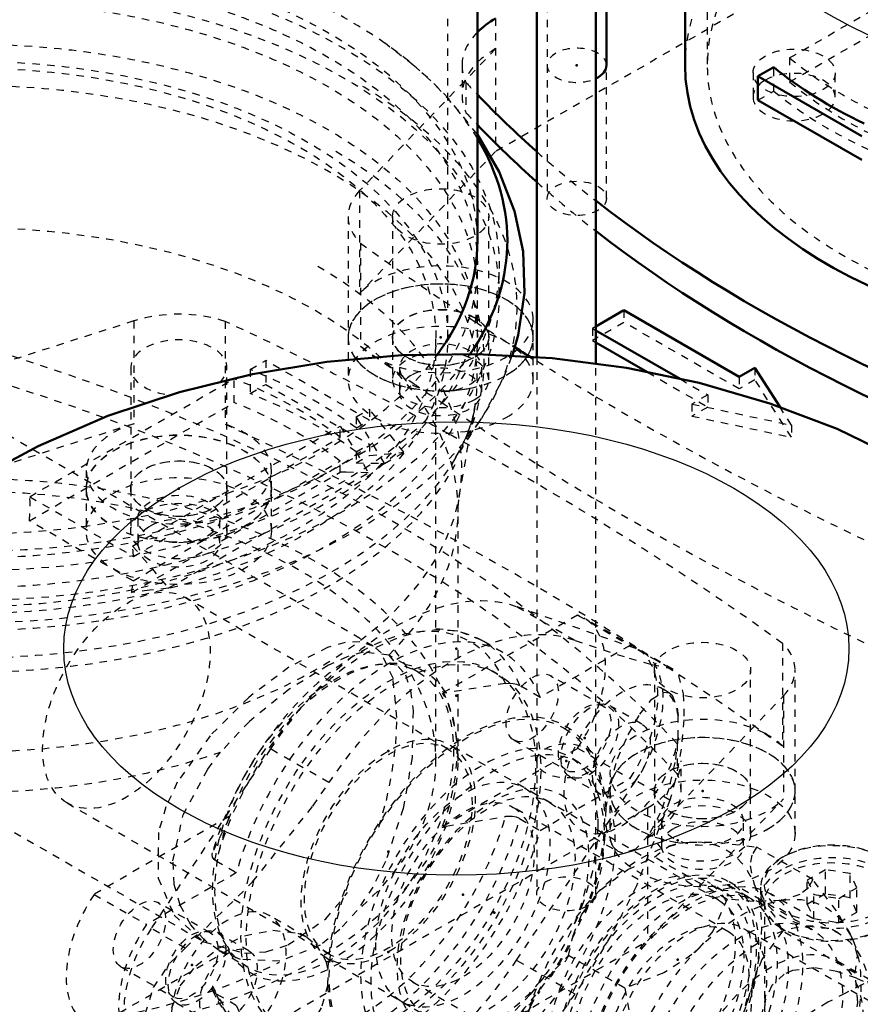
# Model space of a CAD drawing. Header units: millimetres. Extents: x -907 to 463, y -591 to 1160.
# Tile 15 of 60: x -318 to -205, y -241 to -108. Entities that reach past the tile are written whole.
import ezdxf

# ---------------------------------------------------------------- set-up
doc = ezdxf.new("R2010")
doc.units = ezdxf.units.MM
doc.linetypes.add('Dashed', pattern=[2, 1, -1])
for name, color, linetype, lineweight in [('2d ConnectionPoints', 7, 'Continuous', 50), ('AM_0', 7, 'Continuous', 50), ('AM_4', 3, 'Continuous', 25), ('AM_9', 6, 'Dashed', 25)]:
    doc.layers.add(name, color=color, linetype=linetype, lineweight=lineweight)

# ---------------------------------------------------------------- blocks, each defined once
blk = doc.blocks.new('2_TankUG1042142_0_in_HSVP164161451021531101300230_6')
at = {"layer": 'AM_0'}
blk.add_lwpolyline([(-199.59, -167.49), (-208.1, -163.39), (-217.19, -159.93), (-226.72, -157.17), (-236.55, -155.15), (-246.57, -153.85), (-256.69, -153.29), (-266.85, -153.45), (-276.98, -154.35), (-287.02, -155.99), (-296.91, -158.4), (-306.58, -161.63), (-315.95, -165.7), (-321.98, -168.92)], dxfattribs=at)
at = {"layer": 'AM_4'}
blk.add_ellipse((-259.51, -193.03), major_axis=(-53, 0), ratio=0.577288, dxfattribs=at)
blk.add_ellipse((-259.51, -233.86), major_axis=(103, 0), ratio=0.577288, start_param=3.141688, end_param=6.282897, dxfattribs=at)
blk = doc.blocks.new('17_Base_plate_2_15_1UG1041586_0_in_HSVP164161451021531101300230_6')
at = {"layer": 'AM_9'}
for p, q in [((-219.45, -115.32), (-219.45, -118.59)), ((-208.35, -118.59), (-208.35, -115.32)), ((-267.18, -155.12), (-267.18, -158.39)), ((-256.08, -158.39), (-256.08, -155.12)), ((-302.53, -175.54), (-302.53, -178.8)), ((-291.43, -178.8), (-291.43, -175.54)), ((-231.82, -216.36), (-231.82, -219.62)), ((-220.72, -219.62), (-220.72, -216.36))]:
    blk.add_line(p, q, dxfattribs=at)
for centre in [(-213.9, -115.32), (-296.98, -175.54)]:
    blk.add_ellipse(centre, major_axis=(5.55, 0), ratio=0.577288, dxfattribs=at)
for centre, start_param, end_param in [((-213.9, -118.59), 3.141593, 8.63938), ((-213.9, -118.59), 2.356194, 3.141593), ((-261.63, -155.12), 1.471678, 2.575361), ((-261.63, -155.12), 0.785398, 1.471678), ((-261.63, -155.12), 2.627998, 3.460281), ((-261.63, -155.12), 3.460281, 7.068583), ((-261.63, -155.12), -3.707824, -3.655188), ((-261.63, -158.39), 3.141593, 8.63938), ((-261.63, -158.39), 2.356194, 3.141593), ((-296.98, -178.8), 3.141593, 8.63938), ((-296.98, -178.8), 2.356194, 3.141593), ((-226.27, -216.36), 6.283185, 9.424778), ((-226.27, -216.36), 3.141593, 6.283185), ((-226.27, -219.62), 6.283185, 8.63938), ((-226.27, -219.62), 2.356194, 3.141593), ((-226.27, -219.62), 3.141593, 6.283185)]:
    blk.add_ellipse(centre, major_axis=(5.55, 0), ratio=0.577288, start_param=start_param, end_param=end_param, dxfattribs=at)
blk = doc.blocks.new('29_Check_valve_UG1159572_0001_2_0_in_HSVP164161451021531101300230_6')
at = {"layer": 'AM_9'}
for p, q in [((-215.24, -221.08), (-215.6, -221.28)), ((-201.95, -221.28), (-202.3, -221.08)), ((-209.67, -222.88), (-212.12, -224.3)), ((-209.67, -226.15), (-209.67, -222.88)), ((-206.32, -223.4), (-209.67, -222.88)), ((-212.12, -227.56), (-212.12, -224.3)), ((-212.12, -224.3), (-211.22, -226.23)), ((-206.32, -226.67), (-206.32, -223.4)), ((-205.43, -225.33), (-206.32, -223.4)), ((-218.42, -225.22), (-218.42, -226.85)), ((-207.88, -226.75), (-205.43, -225.33)), ((-205.43, -228.6), (-205.43, -225.33)), ((-199.12, -226.85), (-199.12, -225.22)), ((-217.92, -227.26), (-217.92, -241.75)), ((-207.9, -231.46), (-217.09, -226.15)), ((-209.67, -226.15), (-212.12, -227.56)), ((-211.22, -229.49), (-211.22, -226.23)), ((-211.22, -226.23), (-207.88, -226.75)), ((-206.32, -226.67), (-209.67, -226.15)), ((-207.88, -230.01), (-207.88, -226.75)), ((-205.43, -228.6), (-206.32, -226.67)), ((-199.62, -235.24), (-199.62, -227.26)), ((-212.12, -227.56), (-211.22, -229.49)), ((-207.88, -230.01), (-205.43, -228.6)), ((-211.22, -229.49), (-207.88, -230.01)), ((-163.8, -263.67), (-220.72, -230.81)), ((-215.6, -230.79), (-215.24, -231)), ((-202.3, -231), (-201.95, -230.79)), ((-198.27, -230.88), (-198.63, -231.08)), ((-184.98, -231.08), (-185.33, -230.88)), ((-192.7, -232.68), (-195.15, -234.09)), ((-192.7, -235.94), (-192.7, -232.68)), ((-189.35, -233.2), (-192.7, -232.68)), ((-189.35, -236.46), (-189.35, -233.2)), ((-188.46, -235.13), (-189.35, -233.2)), ((-201.95, -238.76), (-208.2, -235.15)), ((-201.45, -235.02), (-201.45, -236.65)), ((-200.49, -235.83), (-199.66, -235.18)), ((-195.15, -237.36), (-195.15, -234.09)), ((-195.15, -234.09), (-194.25, -236.02)), ((-190.91, -236.54), (-188.46, -235.13)), ((-188.46, -238.39), (-188.46, -235.13)), ((-182.15, -236.65), (-182.15, -235.02)), ((-192.7, -235.94), (-195.15, -237.36)), ((-194.25, -239.29), (-194.25, -236.02)), ((-194.25, -236.02), (-190.91, -236.54)), ((-189.35, -236.46), (-192.7, -235.94)), ((-190.91, -239.81), (-190.91, -236.54)), ((-188.46, -238.39), (-189.35, -236.46)), ((-200.95, -237.06), (-200.95, -242.63)), ((-195.15, -237.36), (-194.25, -239.29)), ((-182.65, -247.71), (-182.65, -237.06)), ((-190.91, -239.81), (-188.46, -238.39)), ((-194.25, -239.29), (-190.91, -239.81)), ((-198.63, -240.59), (-198.27, -240.79)), ((-185.33, -240.79), (-184.98, -240.59)), ((-182.65, -247.72), (-182.69, -246.91)), ((-182.7, -248.64), (-182.65, -247.72)), ((-175.26, -252.44), (-174.95, -252.62)), ((-161.58, -258.19), (-172.19, -252.07)), ((-173.87, -253.24), (-175.07, -252.54)), ((-172.74, -255.19), (-172.24, -256.51)), ((-172.24, -256.51), (-172.09, -257.09)), ((-235.72, -256.79), (-178.8, -289.65)), ((-171.72, -260.29), (-171.74, -257.88)), ((-237.94, -262.27), (-228.74, -267.57)), ((-222.49, -261.96), (-222.47, -265.58)), ((-222.38, -263.71), (-222.44, -263.06)), ((-225.7, -265.46), (-219.45, -269.07)), ((-194.07, -285.45), (-192.86, -286.15)), ((-187.78, -285.66), (-185.69, -284.47)), ((-192.26, -286.08), (-192.88, -285.95)), ((-193.03, -288.19), (-182.43, -294.31))]:
    blk.add_line(p, q, dxfattribs=at)
for points in [[(-199.62, -235.19), (-199.87, -235.47), (-201, -236.31), (-202.73, -237.35), (-204.76, -238.43), (-206.98, -239.56), (-209.35, -240.78), (-212.29, -242.57), (-212.66, -242.85)], [(-171.74, -258.09), (-172.09, -253.8), (-173.23, -249.4), (-175.14, -245.37), (-177.78, -241.82), (-181.05, -238.86), (-185.18, -236.46), (-189.52, -235.05), (-193.87, -234.55), (-198.15, -234.87), (-199.76, -235.2)], [(-204.52, -237.97), (-205.49, -237.54), (-208.15, -236.62), (-211.24, -236.13), (-214.13, -236.5), (-215.24, -237), (-216.92, -238.52), (-217.8, -240.53), (-217.92, -241.75)], [(-200.95, -242.6), (-200.91, -241.95), (-200.1, -239.9), (-198.4, -238.36), (-196, -237.41), (-193.18, -237.17), (-190.23, -237.7), (-187.46, -239.01), (-185.11, -241.07), (-183.42, -243.85), (-182.69, -246.91)], [(-203.3, -238.01), (-203.65, -238.14), (-203.93, -238.14)], [(-203.93, -238.14), (-203.26, -238.25), (-201.99, -238.73)], [(-217.92, -241.75), (-217.81, -242.89), (-216.88, -245.1)], [(-216.11, -245.41), (-213.18, -243.25), (-212.66, -242.85)], [(-192.61, -252.63), (-196.46, -250.03), (-199.17, -247.2), (-200.65, -244.42), (-200.95, -242.6)], [(-216.88, -245.1), (-216.62, -245.37), (-216.35, -245.47), (-216.11, -245.41)], [(-183.84, -251.56), (-183.35, -250.81), (-182.7, -248.66), (-182.7, -248.64)], [(-187.3, -253.56), (-185.25, -252.74), (-183.84, -251.56)], [(-192.61, -252.63), (-190.31, -253.49), (-187.57, -253.6), (-187.3, -253.56)], [(-174.95, -252.62), (-174, -253.37), (-173.75, -253.64)], [(-173.75, -253.64), (-172.76, -255.16), (-172.74, -255.19)], [(-172.09, -257.09), (-171.93, -257.86), (-171.72, -260.42)], [(-221.02, -267.6), (-221.53, -266.73), (-222.26, -264.44), (-222.38, -263.71)], [(-222.47, -265.33), (-222.42, -267.13), (-221.72, -271.71), (-220.23, -275.95), (-217.99, -279.78), (-215.06, -283.09), (-211.54, -285.75), (-207.3, -287.75), (-202.94, -288.78), (-198.61, -288.94), (-194.39, -288.3), (-190.32, -286.93), (-187.61, -285.56)], [(-219.4, -269.1), (-220.35, -268.39), (-221.02, -267.6)], [(-192.88, -285.95), (-193.71, -285.64), (-193.91, -285.54)]]:
    blk.add_lwpolyline(points, dxfattribs=at)
for centre, major_axis, ratio, start_param, end_param in [((-208.77, -225.22), (9.65, 0), 0.577288, 0.785236, 6.283185), ((-208.77, -226.85), (9.65, 0), 0.577288, 3.141593, 8.63938), ((-208.77, -227.26), (9.15, 0), 0.577288, 5.49795, 9.424778), ((-208.77, -225.22), (9.65, 0), 0.577288, 6.283185, 7.068421), ((-208.77, -226.85), (9.65, 0), 0.577288, 2.356194, 3.141593), ((-208.77, -227.26), (9.15, 0), 0.577288, 3.141593, 5.49795), ((-191.8, -234.61), (9.15, 0), 0.577288, 0.785236, 2.356194), ((-191.8, -234.61), (9.15, 0), 0.577288, 2.356194, 7.068421), ((-206.58, -256.29), (-11.24, -19.46), 0.577382, 4.319893, 9.817112), ((-210.7, -253.91), (-8.75, -15.16), 0.577382, 4.449508, 9.687496), ((-209.7, -254.49), (-9.04, -15.66), 0.577382, 4.451419, 9.685586), ((-187.65, -267.22), (-11.25, -19.48), 0.577382, 4.243986, 9.893018), ((-185.57, -268.42), (-9.79, -16.96), 0.577382, 10.335668, 16.367707)]:
    blk.add_ellipse(centre, major_axis=major_axis, ratio=ratio, start_param=start_param, end_param=end_param, dxfattribs=at)
for centre, major_axis, ratio in [((-208.77, -224.81), (9.15, 0), 0.577288), ((-227.51, -244.21), (-10.42, -18.06), 0.577382), ((-228.22, -243.8), (9.56, 16.56), 0.577382), ((-228.22, -243.8), (7.5, 12.99), 0.577382), ((-218.32, -249.51), (-10.42, -18.06), 0.577382), ((-191.8, -235.02), (9.65, 0), 0.577288), ((-191.8, -236.65), (9.65, 0), 0.577288), ((-216.95, -250.3), (-8.75, -15.16), 0.577382), ((-191.8, -237.06), (9.15, 0), 0.577288), ((-184.57, -269), (-9.5, -16.45), 0.577382), ((-182.61, -270.13), (-10.42, -18.06), 0.577382), ((-183.37, -269.69), (-9.5, -16.45), 0.577382), ((-172, -276.25), (-10.42, -18.06), 0.577382), ((-171.3, -276.66), (9.56, 16.56), 0.577382), ((-171.3, -276.66), (7.5, 12.99), 0.577382)]:
    blk.add_ellipse(centre, major_axis=major_axis, ratio=ratio, dxfattribs=at)
blk = doc.blocks.new('30_Nut_UG1064767_0002_4_0_in_HSVP164161451021531101300230_6')
at = {"layer": 'AM_9'}
for p, q in [((-211.37, -224.22), (-218.98, -219.83)), ((-222.96, -226.85), (-232.77, -221.18)), ((-223.46, -225.76), (-225.58, -224.54)), ((-211.41, -231.01), (-222.72, -224.48)), ((-216.2, -230.2), (-215.47, -231.18)), ((-205.65, -236.85), (-215.47, -231.18)), ((-236.75, -238.87), (-244.36, -234.48)), ((-211.37, -253.53), (-218.98, -249.13)), ((-240.26, -256.83), (-250.08, -251.16)), ((-243.58, -255.71), (-241.46, -256.94)), ((-242.2, -258.22), (-230.88, -264.75)), ((-222.96, -266.82), (-232.77, -261.16)), ((-236.75, -268.18), (-244.36, -263.78))]:
    blk.add_line(p, q, dxfattribs=at)
for points in [[(-232.77, -221.18), (-230.86, -219.75), (-229.02, -219.27)], [(-229.02, -219.27), (-228.03, -219.15), (-224.24, -219.17), (-218.98, -219.83)], [(-218.98, -219.83), (-219.61, -220.9), (-219.85, -222.36), (-219.3, -224.88)], [(-240.15, -225.69), (-240.05, -225.59), (-236.36, -222.86), (-232.77, -221.18)], [(-211.37, -224.22), (-211.98, -225.31), (-213.13, -226.25), (-215.59, -227.02)], [(-205.86, -232.64), (-206.26, -231.72), (-208.18, -228.45), (-211.37, -224.22)], [(-244.36, -234.48), (-243.75, -231.75), (-242.6, -228.98), (-240.15, -225.69)], [(-219.3, -224.88), (-219.26, -224.97), (-217.74, -227.91)], [(-222.96, -226.85), (-224.87, -231.19), (-226.71, -233.45)], [(-215.59, -227.02), (-215.69, -227.04), (-219.37, -227.17), (-222.96, -226.85)], [(-215.47, -231.18), (-218.27, -235), (-219.3, -237.73)], [(-226.71, -233.45), (-227.7, -234.35), (-231.49, -236.81), (-236.75, -238.87)], [(-205.65, -236.85), (-205.36, -234.47), (-205.86, -232.64)], [(-249.87, -242.53), (-249.47, -241.27), (-247.55, -237.74), (-244.36, -234.48)], [(-219.3, -237.73), (-219.59, -239.04), (-219.82, -243.55), (-218.98, -249.13)], [(-205.86, -245.48), (-205.83, -245.35), (-205.31, -240.79), (-205.65, -236.85)], [(-236.75, -238.87), (-236.12, -242.33), (-235.88, -245.89), (-236.43, -250.28)], [(-250.08, -251.16), (-250.37, -245.56), (-249.87, -242.53)], [(-211.37, -253.53), (-209.31, -251.63), (-207.49, -249.26), (-205.86, -245.48)], [(-218.98, -249.13), (-222.29, -250.31), (-225.5, -251.89), (-229.02, -254.56)], [(-249.87, -255.37), (-249.9, -255.28), (-250.42, -252.71), (-250.08, -251.16)], [(-236.43, -250.28), (-236.47, -250.42), (-238.19, -254.28), (-240.26, -256.83)], [(-215.59, -262.32), (-214.7, -261.35), (-212.59, -257.92), (-211.37, -253.53)], [(-229.02, -254.56), (-229.12, -254.66), (-231.6, -258.09), (-232.77, -261.16)], [(-244.36, -263.78), (-246.42, -261.16), (-248.24, -258.5), (-249.87, -255.37)], [(-240.26, -256.83), (-237.46, -260.98), (-236.43, -263.13)], [(-240.15, -260.98), (-241.03, -261.16), (-243.14, -262.11), (-244.36, -263.78)], [(-232.77, -261.16), (-237.77, -260.81), (-240.15, -260.98)], [(-236.43, -263.13), (-236.14, -263.99), (-235.91, -266.28), (-236.75, -268.18)], [(-222.96, -266.82), (-217.96, -264.27), (-215.59, -262.32)], [(-226.71, -268.74), (-226.61, -268.72), (-224.13, -267.89), (-222.96, -266.82)], [(-236.75, -268.18), (-233.44, -268.65), (-230.23, -268.9), (-226.71, -268.74)]]:
    blk.add_lwpolyline(points, dxfattribs=at)
for centre, major_axis in [((-234.58, -240.13), (-11.5, -19.92)), ((-234.58, -240.13), (-9, -15.59)), ((-232.46, -241.35), (-9.74, -16.87)), ((-232.46, -241.35), (-9, -15.59)), ((-221.15, -247.88), (-11.5, -19.92)), ((-221.15, -247.88), (-9.74, -16.87))]:
    blk.add_ellipse(centre, major_axis=major_axis, ratio=0.577382, dxfattribs=at)
blk = doc.blocks.new('31_Pipe_pieceUG1159619_0001_4_0_in_HSVP164161451021531101300230_6')
at = {"layer": 'AM_9'}
for p, q in [((-224.15, -226.95), (-250.31, -211.85)), ((-222.83, -231.21), (-251.82, -214.47)), ((-220.13, -226.53), (-222.96, -224.9)), ((-265.42, -238.03), (-236.43, -254.76)), ((-266.94, -240.65), (-240.77, -255.75)), ((-241.96, -257.81), (-239.13, -259.44))]:
    blk.add_line(p, q, dxfattribs=at)
for centre, major_axis in [((-258.62, -226.25), (8.31, 14.4)), ((-258.62, -226.25), (6.8, 11.78)), ((-232.46, -241.35), (9.5, 16.45)), ((-232.46, -241.35), (8.31, 14.4)), ((-229.63, -242.98), (9.5, 16.45)), ((-229.63, -242.98), (6.8, 11.78))]:
    blk.add_ellipse(centre, major_axis=major_axis, ratio=0.577382, dxfattribs=at)
blk = doc.blocks.new('78_WASHER1_3618060046_A0_5_0_in_HSVP164161451021531101300230_6')
at = {"layer": 'AM_9'}
for p, q in [((-309.48, -171.45), (-309.48, -177.17)), ((-303.48, -171.45), (-303.48, -177.17)), ((-290.48, -177.17), (-290.48, -171.45)), ((-284.48, -177.17), (-284.48, -171.45))]:
    blk.add_line(p, q, dxfattribs=at)
for start_param, end_param in [(0, 5.497787), (5.497787, 6.283185)]:
    blk.add_ellipse((-296.98, -171.45), major_axis=(12.5, 0), ratio=0.577288, start_param=start_param, end_param=end_param, dxfattribs=at)
for centre, major_axis in [((-296.98, -171.45), (6.5, 0)), ((-296.98, -177.17), (12.5, 0)), ((-296.98, -177.17), (6.5, 0))]:
    blk.add_ellipse(centre, major_axis=major_axis, ratio=0.577288, dxfattribs=at)
blk = doc.blocks.new('81_WASHER1_3618060046_A0_8_0_in_HSVP164161451021531101300230_6')
at = {"layer": 'AM_9'}
for p, q in [((-238.77, -212.27), (-238.77, -217.99)), ((-232.77, -212.27), (-232.77, -217.99)), ((-219.77, -217.99), (-219.77, -212.27)), ((-213.77, -217.99), (-213.77, -212.27))]:
    blk.add_line(p, q, dxfattribs=at)
blk.add_ellipse((-226.27, -212.27), major_axis=(12.5, 0), ratio=0.577288, start_param=4.919245, end_param=10.789652, dxfattribs=at)
for centre, major_axis in [((-226.27, -212.27), (6.5, 0)), ((-226.27, -217.99), (12.5, 0)), ((-226.27, -217.99), (6.5, 0))]:
    blk.add_ellipse(centre, major_axis=major_axis, ratio=0.577288, dxfattribs=at)
blk = doc.blocks.new('85_Stud_431251_8_0_in_HSVP164161451021531101300230_6')
at = {"layer": 'AM_0'}
for p, q in [((-240.66, -154.62), (-240.66, 116.84)), ((-248.66, 109.1), (-248.66, -153.74))]:
    blk.add_line(p, q, dxfattribs=at)
at = {"layer": 'AM_9'}
for p, q in [((-248.66, -153.74), (-248.66, -208.19)), ((-240.66, -208.19), (-240.66, -154.62))]:
    blk.add_line(p, q, dxfattribs=at)
blk.add_ellipse((-244.66, -208.19), major_axis=(-4, 0), ratio=0.577288, dxfattribs=at)
blk = doc.blocks.new('86_2463618060046G2_0_in_HSVP164161451021531101300230_6')
at = {"layer": 'AM_9'}
for p, q in [((-303.04, -148.81), (-336.23, -159.41)), ((-303.04, -148.81), (-303.04, -162.69)), ((-290.73, -148.87), (-290.73, -162.75)), ((-303.48, -155.12), (-303.48, -171.45)), ((-290.48, -171.45), (-290.48, -155.12)), ((-303.04, -162.69), (-336.23, -173.29)), ((-309.48, -169), (-309.48, -171.45)), ((-284.48, -171.45), (-284.48, -169)), ((-215.45, -192.33), (-215.45, -206.22)), ((-232.77, -195.94), (-232.77, -212.27)), ((-219.77, -212.27), (-219.77, -195.94)), ((-213.77, -212.27), (-213.77, -195.94)), ((-233.7, -218.6), (-215.34, -199.43)), ((-215.34, -199.43), (-215.34, -213.32)), ((-229.69, -205.87), (-229.69, -209.95)), ((-248.66, -208.19), (-248.66, -226.15)), ((-240.66, -226.15), (-240.66, -208.19)), ((-229.16, -212.27), (-229.16, -208.19)), ((-233.7, -232.48), (-215.34, -213.32)), ((-314.31, -261.05), (-233.7, -214.51)), ((-233.7, -214.51), (-233.7, -232.48)), ((-254.38, -244.42), (-233.7, -232.48))]:
    blk.add_line(p, q, dxfattribs=at)
for centre, major_axis, start_param, end_param in [((-296.98, -155.12), (12.5, 0), 1.047198, 2.076089), ((-594.5, -367.69), (485.75, 0), 0.825345, 0.895212), ((-296.98, -155.12), (-6.5, 0), 2.578169, 7.68554), ((-426.87, -266.84), (223.68, 0), 0.491725, 1.079072), ((-426.87, -270.92), (223.68, 0), 0.491725, 1.079072), ((-296.98, -169), (12.5, 0), 2.076089, 3.141593), ((-296.98, -169), (12.5, 0), 0.735231, 1.047198), ((-594.5, -381.58), (485.75, 0), 0.675584, 0.895212), ((-594.5, -367.69), (485.75, 0), 0.812631, 0.821093), ((-296.98, -169), (12.5, 0), 6.283185, 7.018417), ((-594.5, -367.69), (485.75, 0), 0.675584, 0.812631), ((-296.98, -169), (12.5, 0), 3.141593, 6.283185), ((-226.27, -195.94), (12.5, 0), 5.777893, 6.806784), ((-226.27, -209.82), (12.5, 0), 0.835565, 5.777893), ((-226.27, -212.27), (12.5, 0), 5.497787, 10.789652), ((-226.27, -209.82), (12.5, 0), 0.523599, 0.835565), ((-244.66, -208.19), (15.5, 0), 5.497787, 6.283185), ((-244.66, -212.27), (15.5, 0), 5.497787, 6.544985), ((-226.27, -212.27), (12.5, 0), 4.919245, 5.497787)]:
    blk.add_ellipse(centre, major_axis=major_axis, ratio=0.577288, start_param=start_param, end_param=end_param, dxfattribs=at)
for centre, major_axis in [((-296.98, -171.45), (12.5, 0)), ((-296.98, -171.45), (-6.5, 0)), ((-226.27, -195.94), (-6.5, 0)), ((-244.66, -208.19), (-4, 0)), ((-226.27, -212.27), (-6.5, 0)), ((-244.66, -226.15), (-4, 0))]:
    blk.add_ellipse(centre, major_axis=major_axis, ratio=0.577288, dxfattribs=at)
blk = doc.blocks.new('94_Movitec_B_Pump_Mantal_137_2354_2_0_in_HSVP164161451021531101300230_6')
at = {"layer": 'AM_0'}
blk.add_line((-256.67, -137.96), (-256.67, 102.69), dxfattribs=at)
at = {"layer": 'AM_9'}
for p, q in [((-260.67, -151.03), (-260.67, 138.43)), ((-256.67, -151.03), (-256.67, -137.96))]:
    blk.add_line(p, q, dxfattribs=at)
for major_axis in [(-68.6, 0), (-64.6, 0)]:
    blk.add_ellipse((-325.27, -151.03), major_axis=major_axis, ratio=0.577288, dxfattribs=at)
blk = doc.blocks.new('96_Oval_flangeG_1___33_25_4_0_in_HSVP164161451021531101300230_6')
at = {"layer": 'AM_9'}
for p, q in [((-235.27, -193.04), (-251.38, -187.38)), ((-243.48, -191.94), (-251.38, -187.38)), ((-230.68, -195.69), (-235.27, -193.04)), ((-230.22, -195.87), (-234.48, -193.41)), ((-253.93, -196.48), (-254.64, -196.07)), ((-230.68, -195.69), (-230.26, -195.84)), ((-230.72, -199.04), (-231.73, -198.45)), ((-234.48, -203.22), (-238.73, -200.77)), ((-284.61, -206.57), (-300.71, -230.82)), ((-276.71, -211.13), (-284.61, -206.57)), ((-246.93, -213.8), (-260.39, -206.03)), ((-242.92, -208.44), (-244.34, -207.62)), ((-251.38, -235.11), (-235.27, -210.86)), ((-244.23, -210.29), (-239.98, -212.74)), ((-230.68, -213.51), (-235.27, -210.86)), ((-242.73, -217.51), (-237.69, -220.42)), ((-279.73, -231.98), (-284.77, -229.07)), ((-296.12, -233.47), (-300.71, -230.82)), ((-237.83, -230.27), (-238.58, -231.65)), ((-287.52, -233.83), (-291.76, -231.38)), ((-238.58, -231.65), (-241.18, -236.06)), ((-277.01, -234.83), (-263.55, -242.6)), ((-243.48, -239.67), (-251.38, -235.11)), ((-242.45, -238.09), (-243.48, -239.67)), ((-297.26, -240.91), (-293.02, -243.36)), ((-282.76, -244.79), (-282.05, -245.2)), ((-301.51, -248.27), (-297.25, -250.73)), ((-295.77, -248.12), (-294.75, -248.71)), ((-267.61, -247.94), (-266.19, -248.75)), ((-300.71, -248.64), (-284.61, -254.29)), ((-296.12, -251.29), (-300.71, -248.64)), ((-296.12, -251.29), (-297.26, -250.72)), ((-276.71, -258.85), (-284.61, -254.29))]:
    blk.add_line(p, q, dxfattribs=at)
for points in [[(-243.48, -191.94), (-236.18, -194.34), (-233.15, -195.17), (-230.68, -195.69)], [(-229.53, -196.66), (-228.87, -199.15), (-228.77, -202.64), (-229.15, -206.6), (-229.95, -210.84), (-230.68, -213.51)], [(-239.31, -214.69), (-238.78, -211.36), (-237.73, -207.91), (-236.33, -204.67), (-234.74, -201.89), (-233.1, -199.85), (-231.57, -198.9), (-230.75, -199.02)], [(-230.75, -199.02), (-230.38, -199.34), (-229.69, -201.1), (-229.56, -202.08)], [(-229.56, -205.02), (-229.99, -208.42), (-230.79, -211.88), (-231.97, -215.24), (-233.52, -218.17), (-235.3, -220.11), (-237.01, -220.66), (-237.65, -220.44)], [(-296.12, -233.47), (-287.02, -224.54), (-278.88, -214.29), (-276.71, -211.13)], [(-241.66, -210.63), (-240.85, -212.92), (-240.42, -216.01), (-240.39, -217.05)], [(-230.68, -213.51), (-235.2, -225.08), (-237.83, -230.27)], [(-240.39, -217.05), (-240.48, -219.03), (-241.13, -223.12), (-242.41, -227.43), (-243.5, -230.1)], [(-237.65, -220.44), (-238.35, -219.8), (-239.15, -217.83), (-239.31, -216.72)], [(-297.94, -241.55), (-296.78, -238.58), (-294.67, -235.87), (-291.72, -233.53), (-288.1, -231.8), (-284.27, -231.04), (-280.89, -231.46), (-279.7, -231.99)], [(-279.7, -231.99), (-278.47, -232.94), (-277.13, -235.23), (-276.88, -236.38)], [(-297.26, -250.72), (-299.3, -249.14), (-301.22, -245.93), (-301.51, -242.33), (-300.4, -238.8), (-298.1, -235.42), (-296.12, -233.47)], [(-247.69, -237.37), (-249.52, -239.72), (-252.62, -243), (-255.85, -245.6), (-259.03, -247.45), (-261.99, -248.49), (-263.28, -248.71)], [(-276.88, -238.42), (-277.75, -241.55), (-279.57, -244.55), (-282.19, -247.09), (-285.43, -248.91), (-289.07, -249.8), (-292.71, -249.53), (-294.78, -248.69)], [(-294.78, -248.69), (-295.74, -248.03), (-297.59, -245.6), (-297.94, -244.5)], [(-266.72, -248.35), (-266.75, -248.34), (-267.43, -248.03)], [(-263.28, -248.71), (-264.59, -248.76), (-266.72, -248.35)], [(-276.71, -258.85), (-285.52, -255.59), (-290.59, -253.57), (-296.12, -251.29)]]:
    blk.add_lwpolyline(points, dxfattribs=at)
for centre, major_axis, start_param, end_param in [((-267.99, -220.84), (-18.75, -32.48), 3.249641, 4.604178), ((-260.1, -225.4), (18.75, 32.48), 0.108048, 1.462585), ((-241.48, -205.53), (-7, -12.12), 1.462585, 3.249641), ((-237.23, -207.98), (-5.5, -9.53), 2.520622, 8.47479), ((-258.09, -226.55), (-13.3, -23.04), 2.402974, 5.450846), ((-263.75, -223.29), (24.19, 41.9), -0.822719, -0.748239), ((-255.97, -227.78), (-11.64, -20.16), 1.911464, 7.484142), ((-231.58, -211.25), (5.5, 9.53), -4.040591, -3.813553), ((-258.09, -226.55), (-13.3, -23.04), 1.803979, 2.309253), ((-290.27, -238.6), (-5.5, -9.53), 5.662215, 11.616382), ((-294.51, -236.15), (-7, -12.12), 4.604178, 6.391234), ((-258.09, -226.55), (-13.3, -23.04), 1.42981, 1.643429), ((-267.99, -220.84), (-18.75, -32.48), 0.108048, 1.462585), ((-255.97, -227.78), (-11.64, -20.16), 1.53068, 1.592169), ((-284.61, -241.86), (5.5, 9.53), -0.898998, -0.67196), ((-258.09, -226.55), (-13.3, -23.04), 5.544566, 7.622233), ((-260.1, -225.4), (18.75, 32.48), 3.249641, 4.604178), ((-263.75, -223.29), (24.19, 41.9), -3.964312, -3.889832)]:
    blk.add_ellipse(centre, major_axis=major_axis, ratio=0.577382, start_param=start_param, end_param=end_param, dxfattribs=at)
for centre, major_axis in [((-268.7, -220.43), (-14.06, -24.36)), ((-267.99, -220.84), (-14.06, -24.36)), ((-258.09, -226.55), (13.14, 22.76)), ((-241.48, -205.53), (-2.75, -4.76)), ((-237.23, -207.98), (-2.75, -4.76)), ((-268.7, -220.43), (-8.31, -14.4)), ((-254.56, -228.59), (-11.64, -20.16)), ((-254.56, -228.59), (9.14, 15.84)), ((-255.24, -228.2), (-8.31, -14.4)), ((-294.51, -236.15), (-2.75, -4.76)), ((-290.27, -238.6), (2.75, 4.76))]:
    blk.add_ellipse(centre, major_axis=major_axis, ratio=0.577382, dxfattribs=at)
blk = doc.blocks.new('97_PUMP_CASING__103618060030_O_2_0_in_HSVP164161451021531101300230_6')
at = {"layer": 'AM_0'}
blk.add_lwpolyline([(-251.99, -153.58), (-251.17, -150.75), (-250.32, -145.07), (-250.49, -139.45), (-251.64, -133.97), (-253.71, -128.68), (-256.67, -123.64)], dxfattribs=at)
for major_axis, start_param, end_param in [((-72.65, 0), 2.764887, 3.47707), ((-68.6, 0), 2.739099, 3.141593)]:
    blk.add_ellipse((-325.27, -137.96), major_axis=major_axis, ratio=0.577288, start_param=start_param, end_param=end_param, dxfattribs=at)
at = {"layer": 'AM_9'}
for p, q in [((-256.67, -141.23), (-256.67, -137.96)), ((-253.72, -145.23), (-253.72, -141.23)), ((-270.74, -192.7), (-356.8, -143.01)), ((-256.67, -151.03), (-256.67, -145.23)), ((-262.27, -208.19), (-262.27, -151.03)), ((-287.36, -155.36), (-285.25, -154.14)), ((-285.25, -154.14), (-285.25, -157.37)), ((-271.25, -162.22), (-285.25, -154.14)), ((-287.36, -155.36), (-287.36, -158.59)), ((-317.1, -172.53), (-289.52, -156.6)), ((-289.52, -159.84), (-289.52, -156.6)), ((-287.36, -158.59), (-285.25, -157.37)), ((-285.25, -157.37), (-271.25, -165.45)), ((-317.16, -175.79), (-289.52, -159.84)), ((-273.04, -161.76), (-271.25, -160.73)), ((-271.25, -160.73), (-271.25, -162.22)), ((-266.58, -166.53), (-271.25, -160.73)), ((-259.11, -172.44), (-257.03, -160.61)), ((-273.04, -161.76), (-273.04, -163.26)), ((-260.17, -168.23), (-256.02, -161.84)), ((-303.24, -179.19), (-275.18, -163)), ((-275.18, -164.49), (-275.18, -163)), ((-273.04, -163.26), (-271.25, -162.22)), ((-303.1, -180.61), (-275.18, -164.49)), ((-273.04, -166.49), (-271.25, -165.45)), ((-271.25, -165.45), (-271.25, -166.95)), ((-273.04, -166.49), (-273.04, -167.98)), ((-273.04, -167.98), (-271.25, -166.95)), ((-271.25, -166.95), (-266.58, -166.53)), ((-269.21, -168.05), (-266.58, -166.53)), ((-303.16, -183.88), (-275.18, -167.72)), ((-275.18, -169.22), (-275.18, -167.72)), ((-303.35, -185.48), (-275.18, -169.22)), ((-298.4, -184.9), (-271.4, -169.31)), ((-317.1, -172.53), (-303.1, -180.61)), ((-259.27, -208.19), (-259.27, -174.33)), ((-303.16, -183.88), (-317.16, -175.79)), ((-379.81, -182.84), (-293.73, -232.54)), ((-260.7, -206.57), (-296.06, -186.16)), ((-243.13, -188.52), (-261.35, -199.04)), ((-243.13, -188.52), (-236.06, -192.61)), ((-235.18, -193), (-242.26, -188.92)), ((-253.2, -193.58), (-255.95, -191.99)), ((-236.06, -192.61), (-248.21, -199.62)), ((-264.66, -196.2), (-268.54, -193.97)), ((-252.87, -197.75), (-260.9, -199.02)), ((-248.21, -199.62), (-250.96, -198.03)), ((-239.68, -200.79), (-246.76, -196.71)), ((-251.75, -205.37), (-244.68, -209.45)), ((-261.35, -217.01), (-243.13, -206.49)), ((-243.13, -206.49), (-236.06, -210.57)), ((-248.21, -217.58), (-236.06, -210.57)), ((-312.06, -213.88), (-276.7, -234.29)), ((-290.19, -215.69), (-308.41, -226.21)), ((-260.9, -216.99), (-252.87, -215.71)), ((-250.96, -215.99), (-248.21, -217.58)), ((-291.95, -221.69), (-289.19, -223.28)), ((-289.19, -223.28), (-301.34, -230.29)), ((-308.41, -226.21), (-301.34, -230.29)), ((-292.72, -231.41), (-299.79, -227.33)), ((-308.41, -244.17), (-290.19, -233.65)), ((-291.54, -233.8), (-287.66, -236.04)), ((-304.79, -235.99), (-297.72, -240.07)), ((-292.59, -238.77), (-292.42, -239.21)), ((-289.19, -241.24), (-291.95, -239.65))]:
    blk.add_line(p, q, dxfattribs=at)
for points in [[(-263.4, -115.96), (-265.32, -114.27), (-269.09, -111.37)], [(-256.67, -123.64), (-256.68, -123.61), (-260.56, -118.79), (-262.54, -116.77)], [(-256.81, -163.02), (-256.07, -161.92), (-253.08, -156.41), (-251.99, -153.58)], [(-256.99, -160.32), (-257.11, -161.01), (-257.89, -163.74)], [(-269.21, -168.05), (-272.46, -162.64), (-273.04, -161.76)], [(-275.18, -163), (-272.04, -168.15), (-271.4, -169.31)], [(-257.89, -163.74), (-258.21, -164.56), (-260.04, -168.03), (-260.18, -168.25)], [(-273.04, -167.98), (-269.72, -168.03), (-269.21, -168.05)], [(-271.4, -169.31), (-274.45, -169.21), (-275.18, -169.22)], [(-259.27, -174.34), (-259.26, -173.95), (-259.11, -172.45)], [(-303.24, -179.19), (-300.65, -182.15), (-298.4, -184.9)], [(-298.4, -184.9), (-300.95, -185.17), (-303.35, -185.48)], [(-255.5, -192.27), (-256.11, -191.9), (-259.31, -190.69), (-262.28, -190.37)], [(-270.73, -192.7), (-272.55, -192.13), (-274.52, -192.22), (-276.89, -192.87), (-282.12, -195.56), (-287.54, -199.62), (-292.77, -204.82), (-297.19, -211.09), (-298.74, -214.41), (-299.74, -217.87), (-299.77, -224.03), (-297.61, -229.02), (-293.73, -232.54)], [(-267.53, -202.33), (-268.06, -197.02), (-269.66, -193.59), (-270.73, -192.7)], [(-268.64, -193.91), (-266.37, -196.6), (-265.71, -198.73), (-265.34, -201.44), (-265.48, -207.72), (-266.67, -214.63), (-269.07, -221.79), (-270.79, -225.22), (-272.91, -228.39), (-275.24, -230.97), (-277.91, -233.07), (-283.32, -235.24), (-288.66, -235), (-291.54, -233.8)], [(-268.64, -193.91), (-272.1, -193.51), (-274.24, -194.13), (-276.78, -195.28), (-282.13, -198.58), (-287.45, -202.86), (-291.36, -207.02)], [(-252.87, -197.75), (-252.5, -197.71), (-251.77, -197.75), (-251.37, -197.85), (-250.96, -198.03)], [(-260.9, -199.02), (-261.23, -199.05), (-261.35, -199.04)], [(-269.97, -217.14), (-268.95, -213.54), (-268.16, -209.64), (-267.69, -205.91), (-267.53, -202.33)], [(-291.54, -233.8), (-293.46, -232.43), (-295.36, -230.32), (-296.8, -227.69), (-297.59, -224.87), (-297.77, -221.7), (-296.4, -215.48), (-293.07, -209.31), (-291.36, -207.02)], [(-290.22, -215.95), (-291.88, -219.39), (-292.43, -220.59)], [(-290.19, -215.69), (-290.2, -215.89), (-290.22, -215.95)], [(-250.96, -215.99), (-251.09, -215.92), (-251.37, -215.81), (-251.99, -215.69), (-252.65, -215.69), (-252.87, -215.71)], [(-291.95, -221.69), (-292.2, -221.51), (-292.45, -221.17), (-292.5, -220.8), (-292.43, -220.59)], [(-293.73, -232.54), (-293.59, -232.62), (-288.1, -234.17), (-285.21, -233.96), (-282.24, -233.04), (-277.13, -229.51), (-274.19, -225.96)], [(-290.22, -233.91), (-290.19, -233.82), (-290.19, -233.65)], [(-292.43, -238.55), (-292.5, -238.87), (-292.45, -239.12)], [(-292.45, -239.12), (-292.37, -239.28), (-292.36, -239.3)], [(-292.42, -239.21), (-291.72, -240.67), (-289.56, -243.65), (-287.97, -245.03)], [(-292.36, -239.3), (-292.02, -239.61), (-291.95, -239.65)]]:
    blk.add_lwpolyline(points, dxfattribs=at)
for centre, major_axis, ratio, start_param, end_param in [((-325.27, -137.96), (-72.65, 0), 0.577288, 3.47707, 5.947708), ((-325.27, -137.96), (-68.6, 0), 0.577288, 3.141593, 6.283185), ((-325.27, -156.62), (-68.58, 0), 0.577288, 2.935162, 6.408827), ((-325.27, -146.85), (-73.96, 0), 0.577288, 1.300938, 3.926991), ((-325.27, -154.14), (-69.53, 0), 0.577288, 1.234435, 3.926991), ((-325.27, -174.33), (-66, 0), 0.577288, 2.602069, 5.251913), ((-325.27, -168.58), (-66.5, 0), 0.577288, 1.105794, 3.926991), ((-325.27, -137.96), (-72.65, 0), 0.577288, 1.416932, 2.764887), ((-325.27, -137.96), (-68.6, 0), 0.577288, 1.44479, 2.739099), ((-325.27, -186.55), (66, 0), 0.577288, 0.657779, 0.958996), ((-325.27, -186.55), (-63, 0), 0.577288, 3.793259, 4.108946), ((-325.27, -189.78), (-66, 0), 0.577288, 3.799372, 4.100589), ((-325.27, -189.78), (63, 0), 0.577288, 0.651667, 0.967353), ((-325.27, -208.19), (-66, 0), 0.577288, 0.971298, 5.42353), ((-325.27, -208.19), (-63, 0), 0.577288, 2.570082, 8.580755), ((-325.27, -156.62), (-68.58, 0), 0.577288, 1.210893, 2.845433), ((-333.33, -183.12), (-11.5, -19.92), 0.577382, -4.034234, -3.861808), ((-319.33, -191.2), (-11.5, -19.92), 0.577382, -3.861808, -3.781756), ((-319.33, -191.2), (-11.5, -19.92), 0.577382, -4.114715, -4.034234), ((-272.65, -218.15), (-15.03, -26.03), 0.577382, 2.73075, 5.123069), ((-271.45, -218.84), (-15.5, -26.85), 0.577382, 2.718855, 5.134964), ((-249.26, -201.04), (-7, -12.12), 0.577382, 1.452263, 3.259963), ((-268.7, -220.43), (-15.5, -26.85), 0.577382, 2.718855, 5.134964), ((-242.18, -205.12), (-7, -12.12), 0.577382, 1.452263, 3.259963), ((-275.56, -216.47), (-11.73, -20.33), 0.577382, 2.843913, 5.009906), ((-275.77, -216.35), (-11.58, -20.06), 0.577382, 1.861376, 2.85085), ((-325.27, -174.33), (-66, 0), 0.577288, 1.06567, 2.11032), ((-275.77, -216.35), (-11.58, -20.06), 0.577382, 5.002969, 5.992443), ((-272.65, -218.15), (-15.03, -26.03), 0.577382, 5.872343, 8.264661), ((-271.45, -218.84), (-15.5, -26.85), 0.577382, 5.860447, 8.276557), ((-275.56, -216.47), (-11.73, -20.33), 0.577382, 5.985506, 8.151499), ((-268.7, -220.43), (-15.5, -26.85), 0.577382, 5.860447, 8.276557), ((-302.29, -231.66), (-7, -12.12), 0.577382, 4.593856, 6.401556), ((-295.22, -235.74), (-7, -12.12), 0.577382, 4.593856, 6.401556)]:
    blk.add_ellipse(centre, major_axis=major_axis, ratio=ratio, start_param=start_param, end_param=end_param, dxfattribs=at)
for centre, major_axis, ratio in [((-325.27, -141.23), (-71.55, 0), 0.577288), ((-325.27, -141.23), (-68.6, 0), 0.577288), ((-325.27, -145.23), (-71.55, 0), 0.577288), ((-325.27, -145.23), (-68.6, 0), 0.577288), ((-325.27, -151.03), (-68.6, 0), 0.577288), ((-325.27, -151.03), (-63, 0), 0.577288), ((-304.06, -200.02), (-8, -13.86), 0.577382), ((-276.16, -216.12), (-11.5, -19.92), 0.577382), ((-249.26, -201.04), (-2.5, -4.33), 0.577382), ((-242.18, -205.12), (-2.5, -4.33), 0.577382), ((-268.7, -220.43), (-8, -13.86), 0.577382), ((-302.29, -231.66), (-2.5, -4.33), 0.577382), ((-295.22, -235.74), (-2.5, -4.33), 0.577382)]:
    blk.add_ellipse(centre, major_axis=major_axis, ratio=ratio, dxfattribs=at)
blk = doc.blocks.new('99_WASHER1_3618060046_A0_10_0_in_HSVP164161451021531101300230_6')
at = {"layer": 'AM_9'}
for p, q in [((-274.13, -151.04), (-274.13, -156.76)), ((-268.13, -151.04), (-268.13, -156.76)), ((-255.13, -156.76), (-255.13, -151.04)), ((-249.13, -156.76), (-249.13, -151.04))]:
    blk.add_line(p, q, dxfattribs=at)
for centre, major_axis, start_param, end_param in [((-261.63, -151.04), (12.5, 0), 5.497787, 9.424778), ((-261.63, -151.04), (6.5, 0), 1.472499, 3.852403), ((-261.63, -151.04), (6.5, 0), 1.114068, 1.472499), ((-261.63, -151.04), (6.5, 0), 3.852403, 7.038835), ((-261.63, -151.04), (6.5, 0), 0.75565, 1.114068), ((-261.63, -156.76), (12.5, 0), 0, 5.497787), ((-261.63, -151.04), (12.5, 0), 3.141593, 4.522183), ((-261.63, -156.76), (6.5, 0), 2.035344, 3.141593), ((-261.63, -156.76), (6.5, 0), 6.283185, 7.455307), ((-261.63, -156.76), (6.5, 0), 3.141593, 5.497787), ((-261.63, -151.04), (12.5, 0), 5.031541, 5.497787), ((-261.63, -156.76), (6.5, 0), 5.497787, 6.283185), ((-261.63, -156.76), (12.5, 0), 5.497787, 6.283185), ((-261.63, -151.04), (12.5, 0), 4.522183, 4.562366), ((-261.63, -151.04), (12.5, 0), 4.562366, 5.031541)]:
    blk.add_ellipse(centre, major_axis=major_axis, ratio=0.577288, start_param=start_param, end_param=end_param, dxfattribs=at)
blk = doc.blocks.new('103_Stud_431251_10_0_in_HSVP164161451021531101300230_6')
at = {"layer": 'AM_0'}
blk.add_line((-239.24, -114.3), (-239.24, 118.4), dxfattribs=at)
blk.add_ellipse((-243.24, -114.3), major_axis=(-4, 0), ratio=0.577288, start_param=2.273714, end_param=3.141593, dxfattribs=at)
at = {"layer": 'AM_9'}
blk.add_line((-247.24, 173.86), (-247.24, -114.3), dxfattribs=at)
blk.add_ellipse((-243.24, -114.3), major_axis=(-4, 0), ratio=0.577288, start_param=3.141593, end_param=8.556899, dxfattribs=at)
blk = doc.blocks.new('106_2463618060046G3_0_in_HSVP164161451021531101300230_6')
at = {"layer": 'AM_0'}
for p, q in [((-236.88, -147.37), (-240.66, -149.55)), ((-221.32, -156.35), (-236.88, -147.37)), ((-240.66, -150.08), (-229.3, -156.64)), ((-240.66, -151.72), (-233.7, -155.73)), ((-219.2, -155.12), (-221.32, -156.35)), ((-215.8, -160.46), (-219.2, -155.12))]:
    blk.add_line(p, q, dxfattribs=at)
for centre, major_axis, start_param, end_param in [((-243.24, -114.3), (15.5, 0), 2.356194, 2.618122), ((-243.24, -114.3), (-4, 0), 2.273714, 3.141593), ((-61.03, -55.65), (223.68, 0), 3.647775, 3.717329), ((-61.03, -59.73), (223.68, 0), 3.647775, 3.717329), ((-61.03, -55.65), (223.68, 0), 3.780032, 4.220664), ((-61.03, -59.73), (223.68, 0), 3.780032, 4.220664), ((106.6, 37.04), (485.75, 0), 3.882138, 3.890461)]:
    blk.add_ellipse(centre, major_axis=major_axis, ratio=0.577288, start_param=start_param, end_param=end_param, dxfattribs=at)
at = {"layer": 'AM_9'}
for p, q in [((-173.59, -79.4), (-254.2, -125.94)), ((-254.2, -107.97), (-254.2, -125.94)), ((-254.2, -112.06), (-272.57, -131.22)), ((-258.74, -114.3), (-258.74, -118.38)), ((-247.24, -114.3), (-247.24, -132.26)), ((-239.24, -132.26), (-239.24, -114.3)), ((-258.22, -116.62), (-258.22, -120.7)), ((-254.2, -125.94), (-272.57, -145.1)), ((-272.57, -131.22), (-272.57, -145.1)), ((-274.13, -134.71), (-274.13, -151.04)), ((-268.13, -134.71), (-268.13, -151.04)), ((-255.13, -151.04), (-255.13, -134.71)), ((-272.45, -138.32), (-272.45, -152.2)), ((-236.88, -147.37), (-236.88, -149)), ((-249.13, -151.04), (-249.13, -148.59)), ((-236.88, -149), (-241.12, -151.45)), ((-240.66, -149.55), (-241.12, -149.81)), ((-241.12, -149.81), (-241.12, -151.45)), ((-241.12, -149.81), (-240.66, -150.08)), ((-221.32, -157.98), (-236.88, -149)), ((-241.12, -151.45), (-240.66, -151.72)), ((-219.2, -155.12), (-219.2, -156.75)), ((-233.7, -155.73), (-225.57, -160.43)), ((-229.3, -156.64), (-225.57, -158.8)), ((-221.32, -156.35), (-221.32, -157.98)), ((-219.2, -156.75), (-221.32, -157.98)), ((-214.25, -164.51), (-219.2, -156.75)), ((-225.57, -158.8), (-227.69, -160.02)), ((-225.57, -158.8), (-225.57, -160.43)), ((-227.69, -160.02), (-214.25, -162.88)), ((-227.69, -160.02), (-227.69, -161.65)), ((-225.57, -160.43), (-227.69, -161.65)), ((-214.25, -162.88), (-215.8, -160.46)), ((-227.69, -161.65), (-214.25, -164.51)), ((-214.25, -162.88), (-214.25, -164.51))]:
    blk.add_line(p, q, dxfattribs=at)
for centre, major_axis, start_param, end_param in [((-243.24, -114.3), (15.5, 0), 2.618122, 3.141593), ((-243.24, -118.38), (15.5, 0), 2.356194, 3.141593), ((-243.24, -114.3), (-4, 0), 3.141593, 8.556899), ((-243.24, -114.3), (15.5, 0), 3.141593, 3.403392), ((-61.03, -55.65), (223.68, 0), 3.633317, 3.647775), ((-243.24, -118.38), (15.5, 0), 3.141593, 3.403392), ((-61.03, -59.73), (223.68, 0), 3.633317, 3.647775), ((-61.03, -55.65), (223.68, 0), 3.717329, 3.780032), ((-61.03, -59.73), (223.68, 0), 3.717329, 3.780032), ((-261.63, -134.71), (12.5, 0), 2.6363, 3.665191), ((106.6, 37.04), (485.75, 0), 3.817177, 3.85331), ((-261.63, -148.59), (12.5, 0), 0, 2.6363), ((-261.63, -151.04), (12.5, 0), 5.031541, 9.424778), ((106.6, 37.04), (485.75, 0), 3.85331, 3.866652), ((-261.63, -148.59), (12.5, 0), 3.665191, 6.283185), ((106.6, 37.04), (485.75, 0), 3.866652, 3.882138), ((-261.63, -151.04), (12.5, 0), 3.141593, 3.565178), ((106.6, 23.16), (485.75, 0), 3.817177, 3.840325), ((-261.63, -151.04), (12.5, 0), 3.565178, 4.362456), ((106.6, 37.04), (485.75, 0), 3.892084, 3.91593), ((-261.63, -151.04), (12.5, 0), 4.362456, 4.522183), ((106.6, 23.16), (485.75, 0), 3.840325, 3.845884), ((-261.63, -151.04), (12.5, 0), 4.522183, 4.805483), ((-261.63, -151.04), (12.5, 0), 4.805483, 5.031541), ((106.6, 23.16), (485.75, 0), 3.845884, 3.852496), ((106.6, 37.04), (485.75, 0), 3.91593, 4.036805), ((106.6, 23.16), (485.75, 0), 3.852496, 3.892084), ((106.6, 23.16), (485.75, 0), 3.892084, 3.91593), ((106.6, 23.16), (485.75, 0), 3.91593, 4.036805)]:
    blk.add_ellipse(centre, major_axis=major_axis, ratio=0.577288, start_param=start_param, end_param=end_param, dxfattribs=at)
for centre, major_axis in [((-243.24, -132.26), (-4, 0)), ((-261.63, -134.71), (-6.5, 0)), ((-261.63, -151.04), (-6.5, 0))]:
    blk.add_ellipse(centre, major_axis=major_axis, ratio=0.577288, dxfattribs=at)
blk = doc.blocks.new('117_PUMP_CASING__103618060030_O_3_0_in_HSVP164161451021531101300230_6')
at = {"layer": 'AM_0'}
for p, q in [((-228.63, -80.45), (-228.63, -114.3)), ((-218.78, -115.77), (-216.66, -114.55)), ((-218.78, -115.77), (-218.78, -119)), ((-204.78, -123.85), (-218.78, -115.77)), ((-218.78, -119), (-204.78, -127.08))]:
    blk.add_line(p, q, dxfattribs=at)
for centre, major_axis, start_param, end_param in [((-162.63, -114.3), (-66, 0), 0, 1.510153), ((-162.63, -92.66), (66, 0), 3.753393, 4.026689)]:
    blk.add_ellipse(centre, major_axis=major_axis, ratio=0.577288, start_param=start_param, end_param=end_param, dxfattribs=at)
at = {"layer": 'AM_4'}
for centre, major_axis, start_param, end_param in [((-162.63, -74.69), (-66.5, 0), 0.10079, 1.510609), ((-162.63, -80.45), (-66, 0), 0.000286, 1.510153)]:
    blk.add_ellipse(centre, major_axis=major_axis, ratio=0.577288, start_param=start_param, end_param=end_param, dxfattribs=at)
at = {"layer": 'AM_9'}
for p, q in [((-225.63, -57.14), (-225.63, -114.3)), ((-214.51, -113.3), (-186.92, -97.38)), ((-214.51, -116.53), (-186.87, -100.58)), ((-214.51, -113.3), (-214.51, -116.53)), ((-216.66, -117.78), (-216.66, -114.55)), ((-218.78, -119), (-216.66, -117.78))]:
    blk.add_line(p, q, dxfattribs=at)
for centre, major_axis, start_param, end_param in [((-162.63, -114.3), (-63, 0), 2.570082, 8.580755), ((-162.63, -114.3), (-66, 0), 1.84486, 5.42353), ((-162.63, -114.3), (-66, 0), 5.542854, 6.283185), ((-162.63, -92.66), (-63, 0), 0.603443, 0.91913), ((-162.63, -95.9), (63, 0), 3.745036, 4.060722), ((-162.63, -95.9), (-66, 0), 0.6118, 0.913017)]:
    blk.add_ellipse(centre, major_axis=major_axis, ratio=0.577288, start_param=start_param, end_param=end_param, dxfattribs=at)

msp = doc.modelspace()

# ---------------------------------------------------------------- linework, layer by layer
at = {"layer": '2d ConnectionPoints'}
for p in [(-243.24, -114.3), (-243.24, -114.3), (-261.63, -151.04), (-261.63, -151.04), (-296.98, -171.45), (-296.98, -171.45), (-296.98, -171.45), (-259.51, -193.03), (-259.51, -199.4), (-242.18, -205.12), (-268.7, -206.86), (-244.66, -208.19), (-244.66, -208.19), (-226.27, -212.27), (-226.27, -212.27), (-229.63, -218.9), (-268.7, -220.43), (-268.7, -220.43), (-258.62, -226.25), (-254.56, -228.59), (-254.56, -228.59), (-254.56, -228.59), (-254.38, -228.7), (-268.7, -234.01), (-229.63, -235.02), (-295.22, -235.74)]:
    msp.add_point(p, dxfattribs=at)

# ---------------------------------------------------------------- block references
for name in ['103_Stud_431251_10_0_in_HSVP164161451021531101300230_6', '17_Base_plate_2_15_1UG1041586_0_in_HSVP164161451021531101300230_6', '94_Movitec_B_Pump_Mantal_137_2354_2_0_in_HSVP164161451021531101300230_6', '85_Stud_431251_8_0_in_HSVP164161451021531101300230_6', '117_PUMP_CASING__103618060030_O_3_0_in_HSVP164161451021531101300230_6', '106_2463618060046G3_0_in_HSVP164161451021531101300230_6', '97_PUMP_CASING__103618060030_O_2_0_in_HSVP164161451021531101300230_6', '99_WASHER1_3618060046_A0_10_0_in_HSVP164161451021531101300230_6', '86_2463618060046G2_0_in_HSVP164161451021531101300230_6', '2_TankUG1042142_0_in_HSVP164161451021531101300230_6', '78_WASHER1_3618060046_A0_5_0_in_HSVP164161451021531101300230_6', '96_Oval_flangeG_1___33_25_4_0_in_HSVP164161451021531101300230_6', '81_WASHER1_3618060046_A0_8_0_in_HSVP164161451021531101300230_6', '31_Pipe_pieceUG1159619_0001_4_0_in_HSVP164161451021531101300230_6', '30_Nut_UG1064767_0002_4_0_in_HSVP164161451021531101300230_6', '29_Check_valve_UG1159572_0001_2_0_in_HSVP164161451021531101300230_6']:
    msp.add_blockref(name, (0, 0))

doc.saveas('drawing.dxf')
